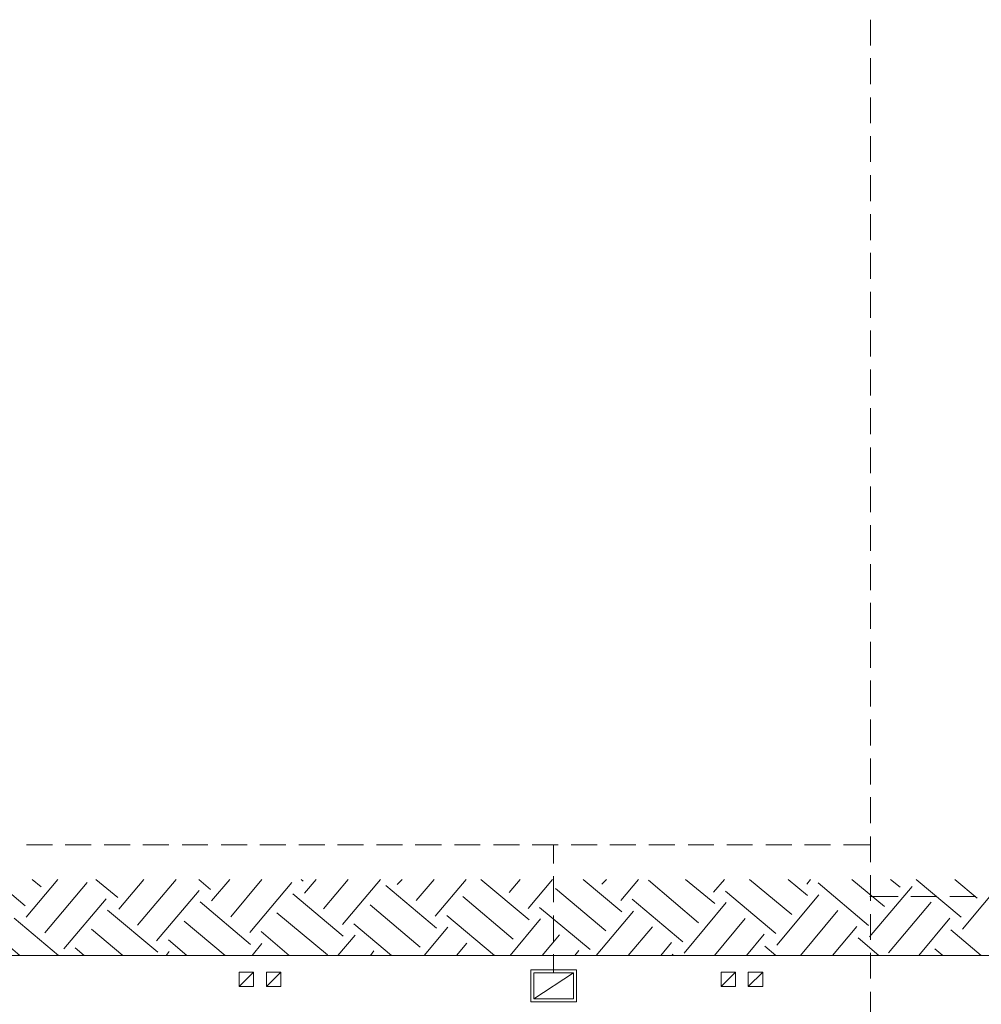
# Model space of a CAD drawing. Header units: inches. Extents: x 1504 to 12593, y -807 to 3183.
# Tile 131 of 256: x 4196 to 5121, y 512 to 1460. Entities that reach past the tile are written whole.
import ezdxf

# ---------------------------------------------------------------- set-up
doc = ezdxf.new("R2010")
doc.units = ezdxf.units.IN
doc.header["$MEASUREMENT"] = 0
doc.layers.add('at_Entity', color=7, linetype='Continuous')
doc.layers.add('at_Rect', color=7, linetype='Continuous')

msp = doc.modelspace()

# ---------------------------------------------------------------- linework, layer by layer
at = {"layer": 'at_Entity', "color": 150, "lineweight": 15, "true_color": 0x007eff}
for p, q in [((5014.01, 1459.56), (5014.01, 1434.64)), ((5014.01, 1422.39), (5014.01, 1397.47)), ((5014.01, 1384.79), (5014.01, 1359.87)), ((5014.01, 1347.63), (5014.01, 1322.7)), ((5014.01, 1310.03), (5014.01, 1285.11)), ((5014.01, 1272.44), (5014.01, 1247.51)), ((5014.01, 1235.26), (5014.01, 1210.34)), ((5014.01, 1197.67), (5014.01, 1172.75)), ((5014.01, 1160.5), (5014.01, 1135.58)), ((5014.01, 1122.91), (5014.01, 1097.98)), ((5014.01, 1085.73), (5014.01, 1060.81)), ((5014.01, 1048.14), (5014.01, 1023.22)), ((5014.01, 1010.55), (5014.01, 985.63)), ((5014.01, 973.38), (5014.01, 948.46)), ((5014.01, 935.78), (5014.01, 910.86)), ((5014.01, 898.61), (5014.01, 873.69)), ((5014.01, 861.02), (5014.01, 836.09)), ((5014.01, 823.85), (5014.01, 798.92)), ((5014.01, 786.25), (5014.01, 761.33)), ((5014.01, 748.66), (5014.01, 723.74)), ((5014.01, 711.49), (5014.01, 686.57)), ((5014.01, 673.89), (5014.01, 648.97)), ((4227.5, 665.87), (4202.58, 665.87)), ((4264.68, 665.87), (4239.76, 665.87)), ((4302.27, 665.87), (4277.35, 665.87)), ((4339.44, 665.87), (4314.52, 665.87)), ((4377.04, 665.87), (4352.12, 665.87)), ((4414.63, 665.87), (4389.71, 665.87)), ((4451.8, 665.87), (4426.88, 665.87)), ((4489.39, 665.87), (4464.47, 665.87)), ((4526.56, 665.87), (4501.64, 665.87)), ((4564.16, 665.87), (4539.24, 665.87)), ((4601.75, 665.87), (4576.41, 665.87)), ((4638.92, 665.87), (4614, 665.87)), ((4676.52, 665.87), (4651.6, 665.87)), ((4713.69, 665.87), (4688.77, 665.87)), ((4709.46, 647.71), (4709.46, 665.87)), ((4751.28, 665.87), (4726.36, 665.87)), ((4788.45, 665.87), (4763.53, 665.87)), ((4826.05, 665.87), (4801.12, 665.87)), ((4863.64, 665.87), (4838.72, 665.87)), ((4900.81, 665.87), (4875.89, 665.87)), ((4938.4, 665.87), (4913.48, 665.87)), ((4975.58, 665.87), (4950.65, 665.87)), ((5013.59, 665.87), (4988.25, 665.87)), ((4709.46, 610.53), (4709.46, 635.45)), ((5014.01, 636.72), (5014.01, 611.8)), ((5040.63, 616.02), (5013.59, 616.02)), ((5077.8, 616.02), (5052.87, 616.02)), ((5115.39, 616.02), (5090.47, 616.02)), ((4709.46, 572.94), (4709.46, 597.86)), ((5014.01, 599.13), (5014.01, 574.21)), ((4709.46, 542.53), (4709.46, 560.69)), ((5014.01, 561.95), (5014.01, 537.03)), ((4728.47, 542.53), (4690.46, 517.6)), ((5014.01, 524.36), (5014.01, 501.55))]:
    msp.add_line(p, q, dxfattribs=at)
at = {"layer": 'at_Entity', "color": 7, "lineweight": 15}
for p, q in [((4170.9, 632.5), (4201.32, 607.15)), ((4202.16, 596.17), (4232.58, 632.5)), ((4208.07, 632.5), (4216.52, 625.32)), ((4220.33, 580.97), (4260.88, 629.54)), ((4269.32, 632.5), (4290.44, 615.18)), ((4291.29, 603.78), (4315.36, 632.5)), ((4309.45, 588.57), (4346.62, 632.5)), ((4368.16, 632.5), (4379.57, 622.79)), ((4380.41, 611.8), (4398.15, 632.5)), ((4399, 596.59), (4428.99, 632.5)), ((4417.17, 581.39), (4457.71, 629.54)), ((4466.58, 632.5), (4468.7, 630.81)), ((4469.96, 619.4), (4480.95, 632.5)), ((4488.13, 604.2), (4511.78, 632.5)), ((4506.29, 588.99), (4543.04, 632.5)), ((4548.11, 626.58), (4596.68, 585.61)), ((4559.09, 627.43), (4563.74, 632.5)), ((4577.25, 612.22), (4594.57, 632.5)), ((4595.42, 597.02), (4625.41, 632.5)), ((4639.34, 632.5), (4685.81, 593.64)), ((4666.8, 619.83), (4677.36, 632.5)), ((4684.97, 604.62), (4708.2, 632.5)), ((4737.76, 632.5), (4774.94, 601.24)), ((4755.93, 627.85), (4760.15, 632.5)), ((4774.09, 612.22), (4790.99, 632.5)), ((4800.7, 631.66), (4848.86, 590.68)), ((4836.18, 632.5), (4864.49, 609.27)), ((4863.22, 620.25), (4873.78, 632.5)), ((4897.86, 632.5), (4938.4, 598.71)), ((4935.03, 632.5), (4953.61, 616.87)), ((4952.77, 627.85), (4956.57, 632.5)), ((4963.75, 629.12), (5012.33, 588.15)), ((4996.27, 632.5), (5027.53, 606.31)), ((5013.17, 577.16), (5054.15, 625.74)), ((5033.45, 632.5), (5042.74, 624.89)), ((5057.95, 632.5), (5101.45, 596.17)), ((5095.12, 632.5), (5116.66, 614.33)), ((5102.72, 584.77), (5142.42, 632.5)), ((4327.62, 573.36), (4368.59, 621.94)), ((4458.56, 618.56), (4507.13, 578.01)), ((4622.03, 616.02), (4670.6, 575.05)), ((4711.15, 623.63), (4759.73, 583.08)), ((4874.62, 621.09), (4923.2, 580.54)), ((4924.04, 569.14), (4964.6, 617.71)), ((4238.49, 565.76), (4279.04, 613.91)), ((4369.43, 610.96), (4418.01, 569.98)), ((4532.9, 608), (4581.05, 567.45)), ((4785.08, 613.49), (4833.65, 572.51)), ((4834.92, 561.54), (4875.47, 610.11)), ((5031.33, 561.95), (5072.31, 610.53)), ((4280.31, 602.93), (4328.88, 562.38)), ((4443.35, 600.4), (4491.93, 559.85)), ((4606.82, 597.86), (4652.44, 559.42)), ((4695.95, 605.46), (4744.53, 564.92)), ((4750.44, 559.42), (4786.34, 602.08)), ((4946.86, 559.42), (4982.76, 602.51)), ((4190.76, 595.33), (4233.42, 559.42)), ((4354.23, 592.37), (4393.51, 559.42)), ((4517.27, 589.84), (4553.6, 559.42)), ((4667.65, 559.42), (4696.79, 594.48)), ((4864.06, 559.42), (4893.63, 594.9)), ((4977.69, 559.42), (5000.93, 587.3)), ((5060.48, 559.42), (5090.47, 595.33)), ((4265.1, 584.77), (4295.09, 559.42)), ((4428.14, 582.23), (4455.18, 559.42)), ((4502.06, 559.42), (4518.54, 578.85)), ((4584.86, 559.42), (4607.67, 586.46)), ((4698.48, 559.42), (4714.95, 579.28)), ((4781.27, 559.42), (4804.5, 586.88)), ((4894.9, 559.42), (4911.79, 579.7)), ((5091.32, 583.92), (5120.46, 559.42)), ((4175.55, 576.74), (4196.25, 559.42)), ((4339.02, 574.21), (4356.76, 559.42)), ((4419.7, 559.42), (4428.99, 570.83)), ((4616.11, 559.42), (4625.83, 571.25)), ((4812.53, 559.42), (4822.67, 571.67)), ((5002.19, 576.32), (5022.04, 559.42)), ((5473.59, 559.42), (3926.34, 559.42)), ((5473.59, 559.42), (3926.34, 559.42)), ((4249.47, 566.6), (4257.92, 559.42)), ((4336.91, 559.42), (4339.86, 563.23)), ((4533.33, 559.42), (4536.7, 563.64)), ((4729.74, 559.42), (4733.54, 564.07)), ((4823.52, 560.69), (4824.78, 559.42)), ((4912.64, 568.29), (4923.2, 559.42)), ((5076.11, 565.76), (5083.71, 559.42)), ((4407.02, 529.43), (4407.02, 543.37)), ((4407.02, 543.37), (4420.96, 543.37)), ((4407.02, 529.43), (4420.96, 543.37)), ((4420.96, 543.37), (4420.96, 529.43)), ((4433.22, 529.43), (4433.22, 543.37)), ((4433.22, 543.37), (4447.15, 543.37)), ((4433.22, 529.43), (4447.15, 543.37)), ((4433.22, 529.43), (4433.22, 543.37)), ((4433.22, 543.37), (4447.15, 543.37)), ((4433.22, 529.43), (4447.15, 543.37)), ((4447.15, 543.37), (4447.15, 529.43)), ((4447.15, 543.37), (4447.15, 529.43)), ((4870.4, 529.43), (4870.4, 543.37)), ((4870.4, 543.37), (4884.34, 543.37)), ((4870.4, 529.43), (4884.34, 543.37)), ((4884.34, 543.37), (4884.34, 529.43)), ((4896.59, 529.43), (4896.59, 543.37)), ((4896.59, 543.37), (4910.53, 543.37)), ((4896.59, 529.43), (4910.53, 543.37)), ((4910.53, 543.37), (4910.53, 529.43)), ((4420.96, 529.43), (4407.02, 529.43)), ((4447.15, 529.43), (4433.22, 529.43)), ((4447.15, 529.43), (4433.22, 529.43)), ((4884.34, 529.43), (4870.4, 529.43)), ((4910.53, 529.43), (4896.59, 529.43))]:
    msp.add_line(p, q, dxfattribs=at)
at = {"layer": 'at_Rect', "color": 150, "lineweight": 15, "true_color": 0x007eff}
for p, q in [((4687.5, 545.48), (4731.43, 545.48)), ((4687.5, 545.48), (4687.5, 514.65)), ((4690.45, 542.52), (4728.47, 542.52)), ((4690.45, 542.52), (4690.45, 517.6)), ((4728.47, 517.6), (4728.47, 542.52)), ((4731.43, 514.65), (4731.43, 545.48)), ((4731.43, 514.65), (4687.5, 514.65)), ((4728.47, 517.6), (4690.45, 517.6))]:
    msp.add_line(p, q, dxfattribs=at)

doc.saveas('drawing.dxf')
